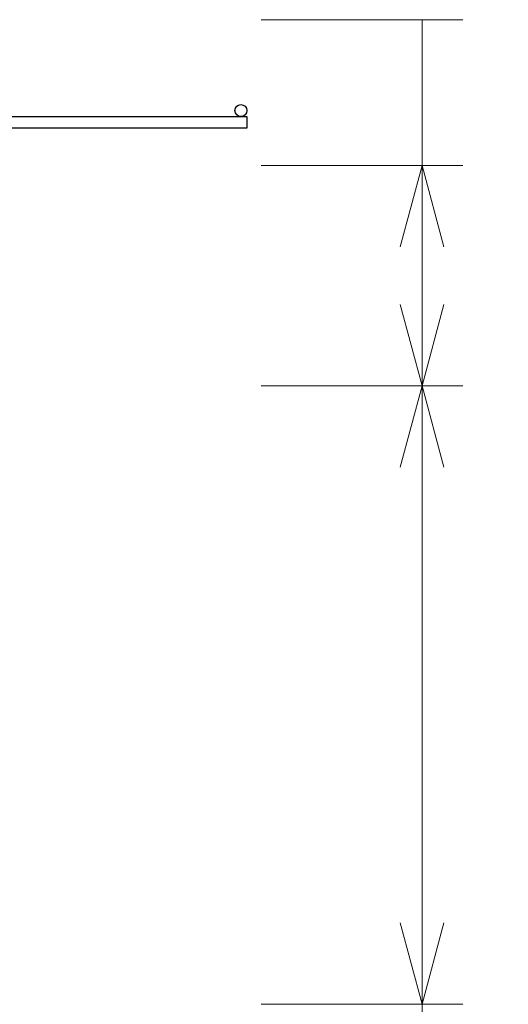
# Model space of a CAD drawing. Header units: millimetres. Extents: x 0 to 30, y 0 to 35.5.
# Tile 11 of 147: x 19.7 to 20.6, y 10.6 to 12.4. Entities that reach past the tile are written whole.
import ezdxf

# ---------------------------------------------------------------- set-up
doc = ezdxf.new("R2010")
doc.units = ezdxf.units.MM
doc.linetypes.add('DASHED2', pattern=[9.524999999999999, 6.35, -3.175])
for name, color, linetype, lineweight in [('hatch', 252, 'Continuous', 0), ('LAMINA ACCESORIOS', 1, 'Continuous', 30), ('TEXTO', 7, 'DASHED2', 0)]:
    doc.layers.add(name, color=color, linetype=linetype, lineweight=lineweight)

msp = doc.modelspace()

# ---------------------------------------------------------------- hatches: boundary and pattern name
at = {"layer": 'hatch', "linetype": 'Continuous'}
h = msp.add_hatch(dxfattribs=at)
h.set_pattern_fill('AR-CONC', color=256, scale=0.1)
h.set_pattern_definition([(49.99999999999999, (-570.9308624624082, -2763.710799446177), (0.7172601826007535, -0.06275213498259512), [0.07500000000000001, -0.8250000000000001]), (355, (-570.9308624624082, -2763.710799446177), (-0.138751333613, 0.7521921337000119), [0.06, -0.66]), (100.45144446, (-570.8710907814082, -2763.716028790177), (0.578508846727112, 0.6894399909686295), [0.06374019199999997, -0.7011421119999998]), (46.18420000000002, (-570.9308624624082, -2763.510799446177), (1.067241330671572, -0.1655192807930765), [0.1125, -1.2375]), (96.63563549, (-570.8419257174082, -2763.524592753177), (0.9346619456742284, 0.9741186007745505), [0.09561034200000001, -1.05171376]), (351.1841639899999, (-570.9308624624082, -2763.510799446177), (0.9346619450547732, 0.9741186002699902), [0.09000000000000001, -0.990000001]), (21, (-570.8308624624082, -2763.560799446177), (0.5969070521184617, -0.4026188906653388), [0.07500000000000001, -0.8250000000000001]), (326.0000000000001, (-570.8308624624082, -2763.560799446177), (0.2433153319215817, 0.7251500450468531), [0.06, -0.66]), (71.45144474, (-570.7811202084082, -2763.594351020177), (0.8402223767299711, 0.3225311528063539), [0.06374019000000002, -0.701142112]), (37.50000000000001, (-570.9308624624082, -2763.710799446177), (0.01215985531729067, 0.3328938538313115), [0, -0.652, 0, -0.67, 0, -0.6625000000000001]), (7.499999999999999, (-570.9308624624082, -2763.710799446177), (0.2630695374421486, 0.3944117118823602), [0, -0.382, 0, -0.637, 0, -0.2525]), (327.5, (-571.1538624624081, -2763.710799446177), (0.533822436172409, -0.02255487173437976), [0, -0.25, 0, -0.78, 0, -1.035]), (317.5, (-571.2538624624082, -2763.710799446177), (0.5831861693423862, 0.1001049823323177), [0, -0.325, 0, -0.518, 0, -0.735])])
h.paths.add_polyline_path([(19.68332639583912, 12.44282171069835), (9.903148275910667, 12.44282171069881), (9.903148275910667, 12.22132898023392, -0.1532882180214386), (9.970576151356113, 12.24249819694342), (10.13992988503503, 12.24249819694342, -0.1690682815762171), (10.20970989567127, 12.22132898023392, 0.1586911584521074), (10.27713777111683, 12.1993757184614), (10.44649150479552, 12.1993757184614, 0.1469625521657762), (10.51783960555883, 12.2221130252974, -0.1512227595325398), (10.583699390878, 12.24249819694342), (10.75226907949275, 12.24249819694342, -0.1690682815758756), (10.82204909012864, 12.22132898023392, 0.1586911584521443), (10.88947696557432, 12.1993757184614), (11.05883069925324, 12.1993757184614, 0.1469625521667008), (11.13017880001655, 12.2221130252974, -0.1512227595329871), (11.1960385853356, 12.24249819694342), (11.36539231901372, 12.24249819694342, -0.1690682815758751), (11.43517232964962, 12.22132898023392, 0.1586911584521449), (11.50260020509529, 12.1993757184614), (11.6574491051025, 12.1993757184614, 0.1678056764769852), (11.74251799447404, 12.2221130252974, -0.1495219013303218), (11.80916182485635, 12.24249819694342), (11.97773151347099, 12.24249819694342, -0.1690682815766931), (12.04751152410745, 12.22132898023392, 0.1586911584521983), (12.1149393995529, 12.1993757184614), (12.27018032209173, 12.1993757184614, 0.1718169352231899), (12.3556412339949, 12.2221130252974, -0.1512227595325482), (12.42150101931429, 12.24249819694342), (12.57713396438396, 12.24249819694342, -0.1882755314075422), (12.65985071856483, 12.22132898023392, 0.1569552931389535), (12.72806263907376, 12.1993757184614), (12.89663232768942, 12.1993757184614, 0.1469625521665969), (12.96798042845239, 12.2221130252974, -0.151222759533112), (13.03384021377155, 12.24249819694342), (13.18947315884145, 12.24249819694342, -0.1929552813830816), (13.27297395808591, 12.22132898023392, 0.1586911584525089), (13.34040183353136, 12.1993757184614), (13.49564275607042, 12.1993757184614, 0.1718169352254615), (13.58110366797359, 12.2221130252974, -0.151222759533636), (13.64696345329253, 12.24249819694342), (13.80220437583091, 12.24249819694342, -0.1923727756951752), (13.88531315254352, 12.22132898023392, 0.1586911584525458), (13.95274102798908, 12.1993757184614), (14.12209476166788, 12.1993757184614, 0.1469625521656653), (14.19344286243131, 12.2221130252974, -0.1512227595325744), (14.25930264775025, 12.24249819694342), (14.42865638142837, 12.24249819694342, -0.1690682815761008), (14.49843639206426, 12.22132898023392, 0.1586911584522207), (14.56586426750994, 12.1993757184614), (14.73443395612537, 12.1993757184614, 0.1435658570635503), (14.80578205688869, 12.2221130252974, -0.1495219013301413), (14.87242588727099, 12.24249819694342), (15.02727478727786, 12.24249819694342, -0.1929552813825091), (15.11077558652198, 12.22132898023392, 0.1586911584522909), (15.17820346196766, 12.1993757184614), (15.34755719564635, 12.1993757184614, 0.1469625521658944), (15.41890529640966, 12.2221130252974, -0.1512227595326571), (15.48476508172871, 12.24249819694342), (15.65411881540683, 12.24249819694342, -0.1639663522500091), (15.72311478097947, 12.22132898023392, 0.1569552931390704), (15.7913267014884, 12.1993757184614), (15.94617560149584, 12.1993757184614, 0.1712277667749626), (16.03124449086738, 12.2221130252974, -0.1512227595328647), (16.09710427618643, 12.24249819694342), (16.26645800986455, 12.24249819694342, -0.1690682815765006), (16.33623802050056, 12.22132898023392, 0.1586911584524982), (16.40366589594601, 12.1993757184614), (16.57301962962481, 12.1993757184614, 0.1469625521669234), (16.64436773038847, 12.2221130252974, -0.1512227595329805), (16.71022751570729, 12.24249819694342), (16.87879720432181, 12.24249819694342, -0.1690682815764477), (16.94857721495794, 12.22132898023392, 0.1586911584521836), (17.01600509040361, 12.1993757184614), (17.18535882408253, 12.1993757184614, 0.1469625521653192), (17.25670692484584, 12.2221130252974, -0.1512227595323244), (17.32256671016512, 12.24249819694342), (17.47819965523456, 12.24249819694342, -0.1929552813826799), (17.56170045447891, 12.22132898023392, 0.1586911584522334), (17.62912832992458, 12.1993757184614), (17.79769801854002, 12.1993757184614, 0.1435658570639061), (17.86904611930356, 12.2221130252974, -0.1495219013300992), (17.93568994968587, 12.24249819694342), (18.0959607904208, 12.24249819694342, -0.148347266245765), (18.17403964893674, 12.22132898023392, 0.1407453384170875), (18.25048404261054, 12.1993757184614), (18.41082125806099, 12.1993757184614, 0.1469625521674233), (18.48216935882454, 12.2221130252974, -0.1512227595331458), (18.54802914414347, 12.24249819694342), (18.71738287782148, 12.24249819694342, -0.1639663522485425), (18.78637884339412, 12.22132898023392, 0.1569552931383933), (18.85459076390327, 12.1993757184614), (19.02316045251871, 12.1993757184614, 0.1120209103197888), (19.09450855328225, 12.2221130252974, -0.1336925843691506), (19.16938485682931, 12.24249819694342), (19.32972207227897, 12.24249819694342, -0.169068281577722), (19.39950208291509, 12.22132898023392, 0.1586911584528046), (19.46692995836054, 12.1993757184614), (19.63628369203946, 12.1993757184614, 0.08064099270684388), (19.68332639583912, 12.20800021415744)])
h.paths.add_polyline_path([(5.415585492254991, 5.446933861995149), (7.752420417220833, 5.446933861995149), (7.752420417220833, 5.859075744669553), (5.415585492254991, 5.859075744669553)], flags=9)
h.paths.add_polyline_path([(2.835242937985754, 5.447070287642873), (5.062528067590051, 5.447070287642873), (5.062528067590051, 5.859212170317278), (2.835242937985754, 5.859212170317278)], flags=9)
h.paths.add_polyline_path([(6.253013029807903, 29.55380223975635), (10.15253274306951, 29.55380223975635), (10.15253274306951, 30.04261227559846), (6.253013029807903, 30.04261227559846)], flags=9)
h.paths.add_polyline_path([(14.21421845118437, 13.05434198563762), (15.32259016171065, 13.05434198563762), (15.32259016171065, 13.54065777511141), (14.21421845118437, 13.54065777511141)], flags=9)
h.paths.add_polyline_path([(13.33071556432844, 9.121942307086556), (14.44634056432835, 9.121942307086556), (14.44634056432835, 9.608258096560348), (13.33071556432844, 9.608258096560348)], flags=9)
h.paths.add_polyline_path([(13.3157799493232, 7.189754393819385), (14.43140494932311, 7.189754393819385), (14.43140494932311, 7.676070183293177), (13.3157799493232, 7.676070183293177)], flags=9)
h.paths.add_polyline_path([(20.56995413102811, 9.859103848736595), (21.7881613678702, 9.859103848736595), (21.7881613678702, 10.34541963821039), (20.56995413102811, 10.34541963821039)], flags=9)
h.paths.add_polyline_path([(20.56822715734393, 10.23902088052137), (21.47661531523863, 10.23902088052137), (21.47661531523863, 10.72533666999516), (20.56822715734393, 10.72533666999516)], flags=9)
h.paths.add_polyline_path([(20.56995413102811, 12.08542444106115), (21.7881613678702, 12.08542444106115), (21.7881613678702, 12.57174023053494), (20.56995413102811, 12.57174023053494)], flags=9)
h.paths.add_polyline_path([(20.56822715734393, 11.70550740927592), (21.47661531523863, 11.70550740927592), (21.47661531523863, 12.19182319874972), (20.56822715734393, 12.19182319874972)], flags=9)
h.paths.add_polyline_path([(20.57271728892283, 10.91273865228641), (22.24719097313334, 10.91273865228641), (22.24719097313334, 11.3990544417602), (20.57271728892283, 11.3990544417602)], flags=9)
h.paths.add_polyline_path([(20.70544191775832, 20.08894268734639), (21.7039781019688, 20.08894268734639), (21.7039781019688, 20.57525847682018), (20.70544191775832, 20.57525847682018)], flags=9)
h.paths.add_polyline_path([(19.42252613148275, 17.43257247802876), (20.25527284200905, 17.43257247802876), (20.25527284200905, 17.91888826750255), (19.42252613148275, 17.91888826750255)], flags=9)
h.paths.add_polyline_path([(18.66647212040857, 15.47460984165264), (19.49921883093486, 15.47460984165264), (19.49921883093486, 15.96092563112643), (18.66647212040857, 15.96092563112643)], flags=9)
h.paths.add_polyline_path([(4.835873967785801, 13.58108029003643), (5.668620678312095, 13.58108029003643), (5.668620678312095, 14.06739607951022), (4.835873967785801, 14.06739607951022)], flags=9)
h.paths.add_polyline_path([(20.73588898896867, 14.35089859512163), (21.73787912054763, 14.35089859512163), (21.73787912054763, 14.83721438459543), (20.73588898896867, 14.83721438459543)], flags=9)
h.paths.add_polyline_path([(3.416353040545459, 15.61913854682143), (4.418343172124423, 15.61913854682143), (4.418343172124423, 16.10545433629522), (3.416353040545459, 16.10545433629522)], flags=9)
h.paths.add_polyline_path([(17.00936788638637, 22.63855517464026), (19.82951591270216, 22.63855517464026), (19.82951591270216, 23.51862096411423), (17.00936788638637, 23.51862096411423)], flags=9)
h.paths.add_polyline_path([(15.86712330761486, 24.20784043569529), (15.86712330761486, 25.42604767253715), (15.38080751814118, 25.42604767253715), (15.38080751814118, 24.20784043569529)], flags=9)
h.paths.add_polyline_path([(15.48720627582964, 24.20611346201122), (15.48720627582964, 25.1145016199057), (15.00089048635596, 25.1145016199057), (15.00089048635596, 24.20611346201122)], flags=9)
h.paths.add_polyline_path([(13.64080271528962, 24.20784043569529), (13.64080271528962, 25.42604767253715), (13.15448692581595, 25.42604767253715), (13.15448692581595, 24.20784043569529)], flags=9)
h.paths.add_polyline_path([(14.02071974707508, 24.20611346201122), (14.02071974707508, 25.1145016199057), (13.5344039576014, 25.1145016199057), (13.5344039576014, 24.20611346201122)], flags=9)
h.paths.add_polyline_path([(14.81348850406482, 24.21060359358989), (14.81348850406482, 25.07823517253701), (14.32717271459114, 25.07823517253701), (14.32717271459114, 24.21060359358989)], flags=9)
h.paths.add_polyline_path([(17.29867968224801, 18.13990936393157), (18.5168869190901, 18.13990936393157), (18.5168869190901, 18.62622515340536), (17.29867968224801, 18.62622515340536)], flags=9)
h.paths.add_polyline_path([(17.29695270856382, 18.51982639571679), (18.20534086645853, 18.51982639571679), (18.20534086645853, 19.00614218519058), (17.29695270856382, 19.00614218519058)], flags=9)
h.paths.add_polyline_path([(17.29867968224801, 20.36622995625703), (18.5168869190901, 20.36622995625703), (18.5168869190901, 20.85254574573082), (17.29867968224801, 20.85254574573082)], flags=9)
h.paths.add_polyline_path([(17.29695270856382, 19.98631292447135), (18.20534086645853, 19.98631292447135), (18.20534086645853, 20.47262871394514), (17.29695270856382, 20.47262871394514)], flags=9)
h.paths.add_polyline_path([(17.30144284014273, 19.19354416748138), (18.97591652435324, 19.19354416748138), (18.97591652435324, 19.67985995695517), (17.30144284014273, 19.67985995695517)], flags=9)
h.paths.add_polyline_path([(16.38756954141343, 14.30381649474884), (17.60577677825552, 14.30381649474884), (17.60577677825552, 14.79013228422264), (16.38756954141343, 14.79013228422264)], flags=9)
h.paths.add_polyline_path([(16.38584256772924, 14.68373352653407), (17.29423072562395, 14.68373352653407), (17.29423072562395, 15.17004931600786), (16.38584256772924, 15.17004931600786)], flags=9)
h.paths.add_polyline_path([(16.38756954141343, 16.53013708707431), (17.60577677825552, 16.53013708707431), (17.60577677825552, 17.0164528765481), (16.38756954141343, 17.0164528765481)], flags=9)
h.paths.add_polyline_path([(16.38584256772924, 16.15022005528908), (17.29423072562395, 16.15022005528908), (17.29423072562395, 16.63653584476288), (16.38584256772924, 16.63653584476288)], flags=9)
h.paths.add_polyline_path([(16.39033269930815, 15.35745129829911), (18.06480638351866, 15.35745129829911), (18.06480638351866, 15.8437670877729), (16.39033269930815, 15.8437670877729)], flags=9)
h.paths.add_polyline_path([(9.419009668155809, 24.30208161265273), (9.419009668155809, 25.52028884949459), (8.93269387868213, 25.52028884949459), (8.93269387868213, 24.30208161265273)], flags=9)
h.paths.add_polyline_path([(9.03909263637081, 24.30035463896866), (9.03909263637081, 25.20874279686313), (8.552776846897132, 25.20874279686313), (8.552776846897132, 24.30035463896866)], flags=9)
h.paths.add_polyline_path([(7.192689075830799, 24.30208161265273), (7.192689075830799, 25.52028884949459), (6.70637328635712, 25.52028884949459), (6.70637328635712, 24.30208161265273)], flags=9)
h.paths.add_polyline_path([(7.572606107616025, 24.30035463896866), (7.572606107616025, 25.20874279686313), (7.086290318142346, 25.20874279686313), (7.086290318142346, 24.30035463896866)], flags=9)
h.paths.add_polyline_path([(8.36537486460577, 24.30484477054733), (8.36537486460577, 25.17247634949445), (7.879059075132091, 25.17247634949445), (7.879059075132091, 24.30484477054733)], flags=9)
h.paths.add_polyline_path([(14.53671226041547, 4.486871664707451), (15.90274227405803, 4.486871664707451), (15.90274227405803, 4.837192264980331), (14.53671226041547, 4.837192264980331)], flags=9)
h.paths.add_polyline_path([(8.410594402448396, 4.837807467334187), (13.32992516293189, 4.837807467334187), (13.32992516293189, 6.384497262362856), (8.410594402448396, 6.384497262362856)], flags=9)
h.paths.add_polyline_path([(17.22020340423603, 6.620624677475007), (18.49486234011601, 6.620624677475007), (18.49486234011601, 7.012159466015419), (17.22020340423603, 7.012159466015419)], flags=9)
h.paths.add_polyline_path([(17.87735105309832, 6.064668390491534), (18.34514095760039, 6.064668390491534), (18.34514095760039, 6.414988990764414), (17.87735105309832, 6.414988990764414)], flags=9)
h.paths.add_polyline_path([(21.00083722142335, 4.468379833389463), (22.85187476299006, 4.468379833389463), (22.85187476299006, 6.653602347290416), (21.00083722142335, 6.653602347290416)], flags=9)
h.paths.add_polyline_path([(17.87619143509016, 4.484552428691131), (19.68960207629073, 4.484552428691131), (19.68960207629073, 4.834873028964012), (17.87619143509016, 4.834873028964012)], flags=9)
h.paths.add_polyline_path([(4.247754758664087, 27.43638564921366), (8.700994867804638, 27.43638564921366), (8.700994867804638, 27.74549206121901), (4.247754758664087, 27.74549206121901)], flags=9)
h.paths.add_polyline_path([(13.87598343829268, 6.62608193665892), (15.37161781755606, 6.62608193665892), (15.37161781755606, 7.017616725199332), (13.87598343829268, 7.017616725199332)], flags=9)
h.paths.add_polyline_path([(20.91004806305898, 6.358224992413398), (22.18470699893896, 6.358224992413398), (22.18470699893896, 6.749759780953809), (20.91004806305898, 6.749759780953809)], flags=9)
h.paths.add_polyline_path([(17.23951445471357, 5.154277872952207), (19.3842074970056, 5.154277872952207), (19.3842074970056, 5.545812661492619), (17.23951445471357, 5.545812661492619)], flags=9)
h.paths.add_polyline_path([(13.86898480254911, 5.154277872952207), (14.96660417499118, 5.154277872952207), (14.96660417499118, 5.545812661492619), (13.86898480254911, 5.545812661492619)], flags=9)
h.paths.add_polyline_path([(19.05846151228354, 25.62268665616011), (20.44887761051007, 25.62268665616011), (20.44887761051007, 25.93179306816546), (19.05846151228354, 25.93179306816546)], flags=9)
h.paths.add_polyline_path([(19.06050789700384, 25.97680174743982), (20.67213818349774, 25.97680174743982), (20.67213818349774, 26.28590815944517), (19.06050789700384, 26.28590815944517)], flags=9)
h.paths.add_polyline_path([(19.06449834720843, 26.37012867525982), (19.95457338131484, 26.37012867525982), (19.95457338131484, 26.67923508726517), (19.06449834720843, 26.67923508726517)], flags=9)
h.paths.add_polyline_path([(19.06572617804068, 26.72680174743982), (20.14181758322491, 26.72680174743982), (20.14181758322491, 27.03590815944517), (19.06572617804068, 27.03590815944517)], flags=9)
h.paths.add_polyline_path([(19.0603032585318, 27.12012867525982), (20.04348879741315, 27.12012867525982), (20.04348879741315, 27.42923508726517), (19.0603032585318, 27.42923508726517)], flags=9)
h.paths.add_polyline_path([(19.05958702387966, 27.47680174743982), (20.29857065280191, 27.47680174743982), (20.29857065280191, 27.78590815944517), (19.05958702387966, 27.78590815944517)], flags=9)
h.paths.add_polyline_path([(3.07370470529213, 25.62012867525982), (5.000273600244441, 25.62012867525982), (5.000273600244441, 25.92923508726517), (3.07370470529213, 25.92923508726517)], flags=9)
h.paths.add_polyline_path([(3.074625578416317, 25.97680174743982), (5.000989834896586, 25.97680174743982), (5.000989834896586, 26.28590815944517), (3.074625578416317, 26.28590815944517)], flags=9)
h.paths.add_polyline_path([(3.079434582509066, 26.37002635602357), (3.818077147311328, 26.37002635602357), (3.818077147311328, 26.67913276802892), (3.079434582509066, 26.67913276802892)], flags=9)
h.paths.add_polyline_path([(3.07994617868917, 26.72680174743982), (3.934925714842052, 26.72680174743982), (3.934925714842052, 27.03590815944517), (3.07994617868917, 27.03590815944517)], flags=9)
h.paths.add_polyline_path([(3.073909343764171, 27.12268665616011), (3.812551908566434, 27.12268665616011), (3.812551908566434, 27.43179306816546), (3.073909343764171, 27.43179306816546)], flags=9)
h.paths.add_polyline_path([(3.074318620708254, 27.47680174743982), (4.150410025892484, 27.47680174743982), (4.150410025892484, 27.78590815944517), (3.074318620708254, 27.78590815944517)], flags=9)
edge = h.paths.add_edge_path()
edge.add_arc((19.62255529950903, 10.2915915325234), 0.1230092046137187, 271.2818348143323, 304.7867363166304)
edge.add_line((19.69273493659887, 10.1905663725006), (19.69273493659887, 9.96828959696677))
edge.add_line((19.69273493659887, 9.96828959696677), (9.903148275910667, 9.968289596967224))
edge.add_line((9.903148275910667, 9.968289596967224), (9.903148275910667, 10.20389513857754))
edge.add_arc((9.984799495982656, 9.8298666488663), 0.3828370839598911, 91.77694187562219, 102.31459637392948, ccw=False)
edge.add_line((9.97292828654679, 10.21251963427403), (10.12409526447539, 10.21251963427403))
edge.add_arc((10.12652425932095, 10.09053256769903), 0.1220112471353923, 55.07214621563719, 91.14071735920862, ccw=False)
edge.add_arc((10.26616114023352, 10.29049011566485), 0.1218770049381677, 235.0721462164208, 269.999999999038)
edge.add_line((10.26616114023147, 10.16861311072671), (10.43551487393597, 10.16861311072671))
edge.add_arc((10.43494264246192, 10.28342654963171), 0.1148148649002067, 270.2855604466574, 305.3522173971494)
edge.add_arc((10.57272275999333, 10.08920827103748), 0.1233113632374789, 90.00000000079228, 125.3522173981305, ccw=False)
edge.add_line((10.57272275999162, 10.21251963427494), (10.73643445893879, 10.21251963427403))
edge.add_arc((10.73886345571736, 10.09053256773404), 0.1220112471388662, 55.0666041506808, 91.14071826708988, ccw=False)
edge.add_arc((10.87850033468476, 10.29049011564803), 0.1218770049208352, 235.0776951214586, 270.0000000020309)
edge.add_line((10.87850033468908, 10.16861311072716), (11.04785406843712, 10.16861311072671))
edge.add_arc((11.04728183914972, 10.28342654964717), 0.1148148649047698, 270.2855593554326, 305.3460535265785)
edge.add_arc((11.18506195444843, 10.0892082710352), 0.1233113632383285, 90, 125.35795570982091, ccw=False)
edge.add_line((11.18506195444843, 10.21251963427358), (11.34955769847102, 10.21251963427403))
edge.add_arc((11.35198669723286, 10.09053256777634), 0.1220112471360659, 55.06425515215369, 91.14071919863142, ccw=False)
edge.add_arc((11.49162357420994, 10.29049011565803), 0.1218770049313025, 235.0800474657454, 270.0000000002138)
edge.add_line((11.49162357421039, 10.16861311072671), (11.64294427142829, 10.16861311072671))
edge.add_arc((11.65701359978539, 10.28710206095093), 0.119321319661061, 263.2284286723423, 305.3395685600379)
edge.add_arc((11.79740114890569, 10.08920827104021), 0.1233113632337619, 89.9999999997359, 125.36445401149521, ccw=False)
edge.add_line((11.79740114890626, 10.21251963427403), (11.94950589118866, 10.21251963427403))
edge.add_arc((11.96231864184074, 10.08765822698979), 0.1255170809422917, 55.07214621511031, 95.85894362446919, ccw=False)
edge.add_arc((12.10396276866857, 10.29049011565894), 0.12187700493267, 235.0721462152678, 269.9999999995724)
edge.add_line((12.10396276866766, 10.16861311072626), (12.27331650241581, 10.16861311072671))
edge.add_arc((12.27274427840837, 10.28342654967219), 0.1148148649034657, 270.2855567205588, 305.3409106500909)
edge.add_arc((12.41052438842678, 10.08920827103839), 0.1233113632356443, 90, 125.3627422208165, ccw=False)
edge.add_line((12.41052438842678, 10.21251963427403), (12.57046958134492, 10.21251963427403))
edge.add_arc((12.57763938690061, 10.09217359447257), 0.1205594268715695, 54.69975155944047, 93.4094566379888, ccw=False)
edge.add_arc((12.71630196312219, 10.28801197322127), 0.119398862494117, 234.6997515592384, 270.0000000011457)
edge.add_line((12.71630196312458, 10.16861311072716), (12.87703120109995, 10.16861311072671))
edge.add_arc((12.88436095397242, 10.28444502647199), 0.1160635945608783, 266.379195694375, 305.342559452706)
edge.add_arc((13.02286358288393, 10.08920827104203), 0.1233113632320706, 89.99999999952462, 125.36130584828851, ccw=False)
edge.add_line((13.02286358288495, 10.21251963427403), (13.18320079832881, 10.21251963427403))
edge.add_arc((13.18937177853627, 10.08993608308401), 0.1227387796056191, 55.0671506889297, 92.88189480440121, ccw=False)
edge.add_arc((13.32942520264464, 10.29049011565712), 0.1218770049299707, 235.0771776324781, 270.0000000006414)
edge.add_line((13.32942520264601, 10.16861311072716), (13.48074589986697, 10.16861311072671))
edge.add_arc((13.49538949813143, 10.28739775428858), 0.1196838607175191, 262.9721187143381, 305.3522173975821)
edge.add_arc((13.63598682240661, 10.08920827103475), 0.1233113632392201, 90.00000000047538, 125.3522173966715, ccw=False)
edge.add_line((13.63598682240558, 10.21251963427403), (13.79969852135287, 10.21251963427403))
edge.add_arc((13.80212751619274, 10.09053256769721), 0.1220112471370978, 55.07214621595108, 91.14071735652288, ccw=False)
edge.add_arc((13.94176439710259, 10.2904901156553), 0.1218770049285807, 235.0721462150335, 270.0000000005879)
edge.add_line((13.94176439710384, 10.16861311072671), (14.11111813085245, 10.16861311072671))
edge.add_arc((14.11054590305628, 10.28342654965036), 0.1148148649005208, 270.285558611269, 305.3442580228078)
edge.add_arc((14.2483260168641, 10.0892082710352), 0.1233113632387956, 90.00000000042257, 125.3596269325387, ccw=False)
edge.add_line((14.24832601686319, 10.21251963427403), (14.41282176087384, 10.21251963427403))
edge.add_arc((14.41525076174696, 10.09053256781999), 0.1220112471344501, 55.062374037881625, 91.14072019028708, ccw=False)
edge.add_arc((14.55488763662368, 10.29049011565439), 0.1218770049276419, 235.0819314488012, 270.0000000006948)
edge.add_line((14.55488763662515, 10.16861311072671), (14.72345732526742, 10.16861311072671))
edge.add_arc((14.72288509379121, 10.2834265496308), 0.114814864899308, 270.2855604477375, 305.3522173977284)
edge.add_arc((14.86066521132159, 10.08920827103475), 0.1233113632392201, 90.00000000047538, 125.3522173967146, ccw=False)
edge.add_line((14.86066521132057, 10.21251963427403), (15.01276995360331, 10.21251963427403))
edge.add_arc((15.02558270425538, 10.08765822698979), 0.1255170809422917, 55.07214621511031, 95.85894362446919, ccw=False)
edge.add_arc((15.16722683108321, 10.29049011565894), 0.12187700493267, 235.0721462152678, 269.9999999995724)
edge.add_line((15.1672268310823, 10.16861311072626), (15.3365805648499, 10.16861311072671))
edge.add_arc((15.33600833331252, 10.28342654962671), 0.1148148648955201, 270.2855604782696, 305.35221739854)
edge.add_arc((15.47378845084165, 10.08920827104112), 0.1233113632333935, 89.99999999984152, 125.352217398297, ccw=False)
edge.add_line((15.47378845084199, 10.21251963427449), (15.62510914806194, 10.21251963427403))
edge.add_arc((15.63908495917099, 10.08960526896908), 0.1237063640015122, 54.693002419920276, 96.48687934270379, ccw=False)
edge.add_arc((15.77956602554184, 10.28801197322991), 0.119398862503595, 234.7067451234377, 269.9999999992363)
edge.add_line((15.77956602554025, 10.16861311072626), (15.94029526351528, 10.16861311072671))
edge.add_arc((15.94762501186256, 10.2844450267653), 0.116063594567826, 266.379197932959, 305.3490252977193)
edge.add_arc((16.08612764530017, 10.08920827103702), 0.1233113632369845, 90.00000000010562, 125.3552216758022, ccw=False)
edge.add_line((16.08612764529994, 10.21251963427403), (16.23744834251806, 10.21251963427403))
edge.add_arc((16.25085350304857, 10.08738380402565), 0.1258517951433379, 55.06434170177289, 96.11448511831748, ccw=False)
edge.add_arc((16.39268926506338, 10.29049011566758), 0.1218770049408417, 235.0802065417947, 269.9999999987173)
edge.add_line((16.39268926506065, 10.16861311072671), (16.56204299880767, 10.16861311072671))
edge.add_arc((16.56147076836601, 10.28342654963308), 0.1148148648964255, 270.2855599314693, 305.3479415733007)
edge.add_arc((16.69925088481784, 10.08920827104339), 0.1233113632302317, 89.9999999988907, 125.35619819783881, ccw=False)
edge.add_line((16.69925088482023, 10.21251963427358), (16.86296258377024, 10.21251963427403))
edge.add_arc((16.86539158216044, 10.09053256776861), 0.1220112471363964, 55.06464618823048, 91.14071902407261, ccw=False)
edge.add_arc((17.00502845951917, 10.29049011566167), 0.1218770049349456, 235.0796558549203, 269.9999999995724)
edge.add_line((17.00502845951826, 10.16861311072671), (17.17438219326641, 10.16861311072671))
edge.add_arc((17.17380996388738, 10.28342654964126), 0.1148148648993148, 270.2855594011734, 305.3461840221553)
edge.add_arc((17.31159007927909, 10.08920827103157), 0.1233113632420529, 90.00000000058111, 125.3578342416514, ccw=False)
edge.add_line((17.31159007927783, 10.21251963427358), (17.47608582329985, 10.21251963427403))
edge.add_arc((17.4785148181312, 10.09053256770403), 0.1220112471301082, 55.072146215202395, 91.14071735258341, ccw=False)
edge.add_arc((17.61815169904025, 10.29049011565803), 0.1218770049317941, 235.0721462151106, 269.9999999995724)
edge.add_line((17.61815169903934, 10.16861311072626), (17.78672138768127, 10.16861311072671))
edge.add_arc((17.78614915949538, 10.28342654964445), 0.1148148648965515, 270.2855588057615, 305.3447372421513)
edge.add_arc((17.92392927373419, 10.08920827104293), 0.1233113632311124, 89.99999999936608, 125.3591808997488, ccw=False)
edge.add_line((17.92392927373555, 10.21251963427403), (18.0884250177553, 10.21251963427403))
edge.add_arc((18.09085401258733, 10.09053256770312), 0.1220112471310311, 55.07214621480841, 91.1407173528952, ccw=False)
edge.add_arc((18.23049089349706, 10.29049011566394), 0.1218770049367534, 235.0721462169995, 269.9999999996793)
edge.add_line((18.23049089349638, 10.16861311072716), (18.39984462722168, 10.16861311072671))
edge.add_arc((18.39927239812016, 10.28342654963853), 0.1148148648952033, 270.2855592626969, 305.3458379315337)
edge.add_arc((18.53705251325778, 10.08920827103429), 0.1233113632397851, 90.00000000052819, 125.35815639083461, ccw=False)
edge.add_line((18.53705251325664, 10.21251963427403), (18.70403758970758, 10.21251963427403))
edge.add_arc((18.70482989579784, 10.09310910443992), 0.1194131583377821, 54.69975155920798, 90.38016018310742, ccw=False)
edge.add_arc((18.84283008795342, 10.28801197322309), 0.1193988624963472, 234.6997515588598, 270.0000000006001)
edge.add_line((18.84283008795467, 10.16861311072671), (19.01218382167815, 10.16861311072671))
edge.add_arc((19.01161159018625, 10.2834265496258), 0.114814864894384, 270.285560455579, 305.3522173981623)
edge.add_arc((19.14939170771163, 10.08920827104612), 0.1233113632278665, 89.99999999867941, 125.35221739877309, ccw=False)
edge.add_line((19.14939170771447, 10.21251963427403), (19.30071240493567, 10.21251963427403))
edge.add_arc((19.31411756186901, 10.0873838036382), 0.1258517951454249, 55.072146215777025, 96.1144834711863, ccw=False)
edge.add_arc((19.45595332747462, 10.2904901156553), 0.1218770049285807, 235.0721462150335, 270.0000000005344)
edge.add_line((19.45595332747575, 10.16861311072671), (19.62530706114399, 10.16861311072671))
edge = h.paths.add_edge_path()
edge.add_line((9.90314827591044, 11.47570212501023), (19.56336750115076, 11.47570212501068))
edge.add_arc((19.5633675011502, 11.41062638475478), 0.06507574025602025, 0, 89.99999999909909, ccw=False)
edge.add_line((19.62844324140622, 11.41062638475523), (19.62844324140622, 10.67275408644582))
edge.add_line((19.62844324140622, 10.67275408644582), (19.68332639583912, 10.67275408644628))
edge.add_line((19.68332639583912, 10.67275408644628), (19.68332639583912, 11.73835722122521))
edge.add_line((19.68332639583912, 11.73835722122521), (19.0137519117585, 11.73835722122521))
edge.add_line((19.0137519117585, 11.73835722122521), (19.0137519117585, 11.60820574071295))
edge.add_arc((18.89653717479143, 12.01720191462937), 0.4254611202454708, 254.00815910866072, 285.99184089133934, ccw=False)
edge.add_line((18.77932243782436, 11.60820574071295), (18.77932243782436, 11.73835722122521))
edge.add_line((18.77932243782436, 11.73835722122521), (18.71816692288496, 11.73835722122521))
edge.add_line((18.71816692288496, 11.73835722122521), (18.71816692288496, 11.86929274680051))
edge.add_arc((18.60095218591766, 11.4796579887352), 0.4068839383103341, 73.25701376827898, 106.742986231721)
edge.add_line((18.48373744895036, 11.86929274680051), (18.48373744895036, 11.73835722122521))
edge.add_line((18.48373744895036, 11.73835722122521), (15.36245405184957, 11.73835722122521))
edge.add_line((15.36245405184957, 11.73835722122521), (15.36245405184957, 11.60820574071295))
edge.add_arc((15.24523931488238, 12.01720191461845), 0.4254611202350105, 254.008159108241, 285.99184089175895, ccw=False)
edge.add_line((15.1280245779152, 11.60820574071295), (15.1280245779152, 11.73835722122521))
edge.add_line((15.1280245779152, 11.73835722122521), (14.45845009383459, 11.73835722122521))
edge.add_line((14.45845009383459, 11.73835722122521), (14.45845009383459, 11.86929274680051))
edge.add_arc((14.34123535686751, 11.47965798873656), 0.4068839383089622, 73.2570137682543, 106.7429862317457)
edge.add_line((14.22402061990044, 11.86929274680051), (14.22402061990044, 11.73835722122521))
edge.add_line((14.22402061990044, 11.73835722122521), (11.10273722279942, 11.73835722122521))
edge.add_line((11.10273722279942, 11.73835722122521), (11.10273722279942, 11.60820574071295))
edge.add_arc((10.98552248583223, 12.01720191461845), 0.4254611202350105, 254.008159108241, 285.99184089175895, ccw=False)
edge.add_line((10.86830774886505, 11.60820574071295), (10.86830774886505, 11.73835722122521))
edge.add_line((10.86830774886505, 11.73835722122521), (10.80715223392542, 11.73835722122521))
edge.add_line((10.80715223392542, 11.73835722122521), (10.80715223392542, 11.86929274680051))
edge.add_arc((10.68993749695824, 11.47965798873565), 0.4068839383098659, 73.25701376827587, 106.7429862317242)
edge.add_line((10.57272275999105, 11.86929274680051), (10.57272275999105, 11.73835722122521))
edge.add_line((10.57272275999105, 11.73835722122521), (9.903148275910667, 11.73835722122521))
edge.add_line((9.903148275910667, 11.73835722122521), (9.90314827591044, 11.47570212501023))
edge = h.paths.add_edge_path()
edge.add_line((19.43243197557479, 10.94246558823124), (9.903148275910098, 10.94246558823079))
edge.add_line((9.903148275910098, 10.94246558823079), (9.903148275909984, 10.67275408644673))
edge.add_line((9.903148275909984, 10.67275408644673), (10.5821313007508, 10.67275408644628))
edge.add_line((10.5821313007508, 10.67275408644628), (10.5821313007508, 10.80368961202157))
edge.add_arc((10.6993460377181, 10.3946934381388), 0.4254611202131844, 74.00815910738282, 105.99184089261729, ccw=False)
edge.add_line((10.8165607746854, 10.80368961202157), (10.8165607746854, 10.67275408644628))
edge.add_line((10.8165607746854, 10.67275408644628), (10.8777162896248, 10.67275408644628))
edge.add_line((10.8777162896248, 10.67275408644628), (10.8777162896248, 10.54260260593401))
edge.add_arc((10.9949310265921, 10.93223736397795), 0.4068839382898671, 253.2570137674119, 286.742986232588)
edge.add_line((11.1121457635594, 10.54260260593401), (11.1121457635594, 10.67275408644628))
edge.add_line((11.1121457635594, 10.67275408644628), (14.23342916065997, 10.67275408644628))
edge.add_line((14.23342916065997, 10.67275408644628), (14.23342916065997, 10.80368961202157))
edge.add_arc((14.35064389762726, 10.3946934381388), 0.4254611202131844, 74.00815910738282, 105.99184089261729, ccw=False)
edge.add_line((14.46785863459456, 10.80368961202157), (14.46785863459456, 10.67275408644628))
edge.add_line((14.46785863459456, 10.67275408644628), (15.13743311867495, 10.67275408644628))
edge.add_line((15.13743311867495, 10.67275408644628), (15.13743311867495, 10.54260260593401))
edge.add_arc((15.25464785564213, 10.921684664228), 0.3967902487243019, 252.8180373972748, 287.1819626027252)
edge.add_line((15.37186259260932, 10.54260260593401), (15.37186259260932, 10.67275408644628))
edge.add_line((15.37186259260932, 10.67275408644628), (18.49314598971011, 10.67275408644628))
edge.add_line((18.49314598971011, 10.67275408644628), (18.49314598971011, 10.80368961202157))
edge.add_arc((18.61036072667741, 10.3946934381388), 0.4254611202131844, 74.00815910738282, 105.99184089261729, ccw=False)
edge.add_line((18.72757546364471, 10.80368961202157), (18.72757546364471, 10.67275408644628))
edge.add_line((18.72757546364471, 10.67275408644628), (18.78873097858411, 10.67275408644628))
edge.add_line((18.78873097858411, 10.67275408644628), (18.78873097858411, 10.54260260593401))
edge.add_arc((18.90594571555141, 10.93223736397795), 0.4068839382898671, 253.2570137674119, 286.742986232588)
edge.add_line((19.02316045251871, 10.54260260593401), (19.02316045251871, 10.67275408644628))
edge.add_line((19.02316045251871, 10.67275408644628), (19.58453671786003, 10.67275408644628))
edge.add_line((19.58453671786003, 10.67275408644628), (19.58453671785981, 11.41062638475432))
edge.add_arc((19.56336750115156, 11.41062638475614), 0.02116921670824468, 0, 90.00000000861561)
edge.add_line((19.5633675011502, 11.43179560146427), (9.90314827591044, 11.43179560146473))
edge.add_line((9.90314827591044, 11.43179560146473), (9.903148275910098, 10.9863721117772))
edge.add_line((9.903148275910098, 10.9863721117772), (19.4324319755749, 10.98637211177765))
edge.add_line((19.4324319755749, 10.98637211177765), (19.43243197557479, 10.94246558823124))

# ---------------------------------------------------------------- linework, layer by layer
at = {"layer": 'LAMINA ACCESORIOS', "linetype": 'Continuous'}
msp.add_lwpolyline([(10.02937953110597, 12.26523550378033), (20.13493635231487, 12.26523550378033), (20.13493635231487, 12.24406628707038), (10.02937953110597, 12.24406628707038)], close=True, dxfattribs=at)
msp.add_circle((20.12395972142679, 12.27621213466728), 0.01097663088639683, dxfattribs=at)
at = {"layer": 'TEXTO'}
for p, q in [((20.16123187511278, 12.44282171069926), (20.53085544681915, 12.44282171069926)), ((20.45625018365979, 12.44282171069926), (20.45625018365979, 12.17552171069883)), ((20.16123187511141, 12.17552171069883), (20.53085544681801, 12.17552171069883)), ((20.19853450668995, 12.17552171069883), (20.53085544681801, 12.17552171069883)), ((20.41626934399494, 12.02631118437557), (20.45625018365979, 12.17552171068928)), ((20.45625018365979, 12.17552171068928), (20.45625018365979, 11.7711967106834)), ((20.45625018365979, 12.17552171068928), (20.49623102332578, 12.02631118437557)), ((20.45625018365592, 11.7711967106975), (20.41626934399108, 11.9204072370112)), ((20.49623102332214, 11.9204072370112), (20.45625018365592, 11.7711967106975)), ((20.16123187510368, 11.7711967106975), (20.53085544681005, 11.7711967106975)), ((20.41626934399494, 11.62198618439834), (20.45625018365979, 11.77119671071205)), ((20.45625018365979, 11.7711967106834), (20.45625018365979, 10.63719671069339)), ((20.45625018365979, 11.77119671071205), (20.49623102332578, 11.62198618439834)), ((20.45625018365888, 10.63719671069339), (20.41626934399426, 10.7864072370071)), ((20.49623102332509, 10.7864072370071), (20.45625018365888, 10.63719671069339)), ((20.16123187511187, 10.63719671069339), (20.53085544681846, 10.63719671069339)), ((20.16123187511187, 10.63719671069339), (20.53085544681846, 10.63719671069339)), ((20.45625018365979, 10.2328717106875), (20.45625018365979, 10.63719671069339))]:
    msp.add_line(p, q, dxfattribs=at)

doc.saveas('drawing.dxf')
